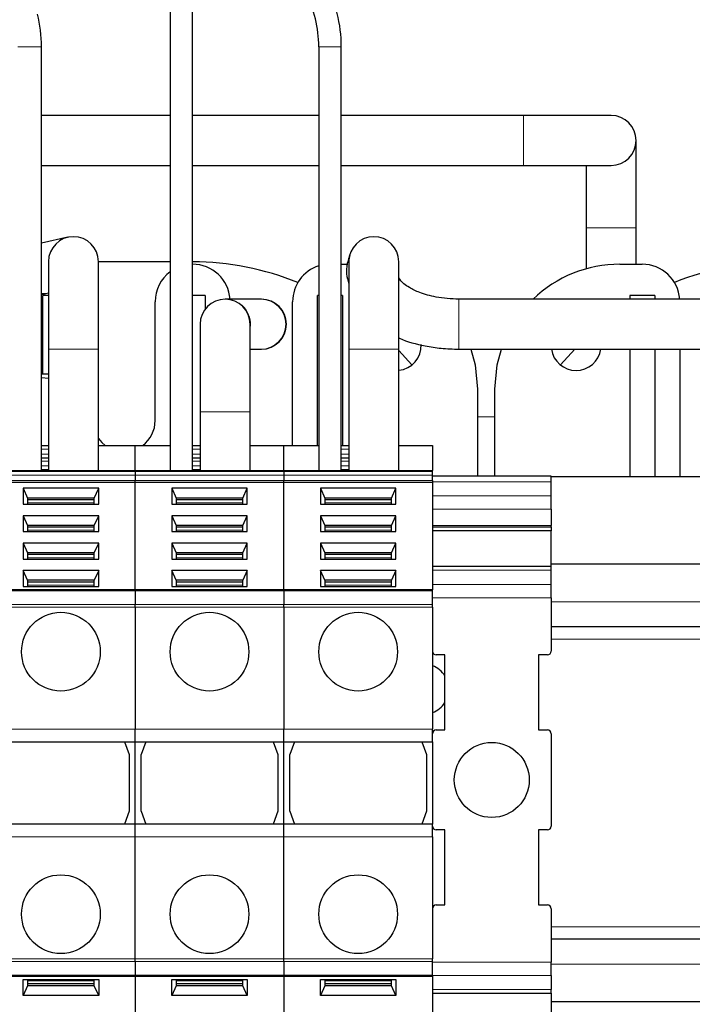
# Model space of a CAD drawing. Header units: millimetres. Extents: x 5 to 418, y -47 to 292.
# Tile 6 of 46: x 102 to 120, y 94 to 120. Entities that reach past the tile are written whole.
import ezdxf

# ---------------------------------------------------------------- set-up
doc = ezdxf.new("R2010")
doc.units = ezdxf.units.MM

msp = doc.modelspace()

# ---------------------------------------------------------------- linework, layer by layer
at = {"color": 7, "linetype": 'Continuous', "lineweight": 25}
for p, q in [((105.5871, 120.8271), (105.5871, 107.8605)), ((106.1871, 107.8605), (106.1871, 120.8271)), ((102.1538, 107.8605), (102.1538, 119.1605)), ((109.5538, 119.1605), (109.5538, 107.8605)), ((110.1538, 107.8605), (110.1538, 119.1605)), ((105.5871, 117.3271), (102.1538, 117.3271)), ((109.5538, 117.3271), (106.1871, 117.3271)), ((115.0205, 117.3271), (110.1538, 117.3271)), ((117.3538, 117.3271), (115.0205, 117.3271)), ((118.0205, 114.3271), (118.0205, 116.6605)), ((102.1538, 115.9938), (105.5871, 115.9938)), ((106.1871, 115.9938), (109.5538, 115.9938)), ((110.1538, 115.9938), (115.0205, 115.9938)), ((115.0205, 115.9938), (117.3538, 115.9938)), ((116.6871, 115.9938), (116.6871, 114.3271)), ((116.6871, 114.3271), (116.6871, 113.2367)), ((118.0205, 113.3605), (118.0205, 114.3271)), ((102.8599, 114.0781), (102.1538, 113.922)), ((102.3371, 113.4271), (102.3371, 111.0938)), ((103.6705, 111.0938), (103.6705, 113.4271)), ((105.5871, 113.4271), (103.6705, 113.4271)), ((110.3538, 113.4271), (110.3538, 111.0938)), ((111.6871, 111.0938), (111.6871, 113.4271)), ((110.1538, 113.3605), (110.3255, 113.3605)), ((117.5871, 113.3605), (118.1871, 113.3605)), ((102.1538, 112.5565), (102.2651, 112.5811)), ((102.3371, 112.5271), (102.1871, 112.5271)), ((102.1871, 110.4271), (102.1871, 112.5271)), ((102.2651, 112.5811), (102.3371, 112.597)), ((106.5205, 112.5271), (106.1871, 112.5271)), ((106.5205, 112.5271), (106.5205, 112.1605)), ((107.066, 112.4271), (107.0538, 112.4271)), ((108.0083, 112.4271), (107.066, 112.4271)), ((108.0205, 112.4271), (108.0083, 112.4271)), ((109.5538, 112.5271), (109.5205, 112.5271)), ((109.5205, 108.5271), (109.5205, 112.5271)), ((110.1871, 112.5271), (110.1538, 112.5271)), ((110.1871, 112.5271), (110.1871, 108.5271)), ((129.9371, 112.4271), (113.2919, 112.4271)), ((117.8538, 112.5271), (117.8538, 112.4271)), ((118.5205, 112.5271), (117.8538, 112.5271)), ((118.5205, 112.5271), (118.5205, 112.4271)), ((105.1871, 109.1938), (105.1871, 112.3605)), ((108.8538, 108.5271), (108.8538, 112.3605)), ((106.3871, 111.7605), (106.3871, 109.4271)), ((107.7205, 109.4271), (107.7205, 111.7605)), ((102.3371, 111.0938), (102.3371, 107.8605)), ((103.6705, 107.8605), (103.6705, 111.0938)), ((107.7205, 111.0938), (108.0083, 111.0938)), ((108.0083, 111.0938), (108.0205, 111.0938)), ((110.3538, 111.0938), (110.3538, 107.8605)), ((111.6871, 107.8605), (111.6871, 111.0938)), ((112.0372, 110.6734), (111.6871, 111.0619)), ((113.2919, 111.0938), (126.0205, 111.0938)), ((116.3847, 111.0938), (116.0038, 110.6734)), ((117.8538, 111.0938), (117.8538, 107.6938)), ((118.5205, 111.0938), (118.5205, 107.6938)), ((119.1871, 111.0938), (119.1871, 107.6938)), ((102.3371, 110.4271), (102.1538, 110.4271)), ((102.1538, 110.3363), (102.3371, 110.3209)), ((113.7871, 110.0271), (113.7871, 107.7072)), ((114.2538, 107.7072), (114.2538, 110.0271)), ((106.3871, 109.4271), (106.3871, 107.8605)), ((107.7205, 107.8605), (107.7205, 109.4271)), ((102.1538, 108.5271), (102.3371, 108.5271)), ((103.6705, 108.5271), (104.6538, 108.5271)), ((103.6705, 107.9402), (103.6705, 108.4786)), ((104.6538, 108.5271), (105.5871, 108.5271)), ((104.6538, 107.8605), (104.6538, 108.5271)), ((106.1871, 108.5271), (106.3871, 108.5271)), ((107.7205, 108.5271), (108.6205, 108.5271)), ((108.6205, 108.5271), (109.5538, 108.5271)), ((108.6205, 107.8605), (108.6205, 108.5271)), ((110.1538, 108.5271), (110.3538, 108.5271)), ((111.6871, 108.5271), (112.5871, 108.5271)), ((112.5871, 108.5271), (112.5871, 107.8605)), ((102.1538, 108.1938), (102.3371, 108.1938)), ((106.1871, 108.1938), (106.3871, 108.1938)), ((110.1538, 108.1938), (110.3538, 108.1938)), ((100.6871, 107.8605), (104.6538, 107.8605)), ((102.3371, 107.8771), (102.1538, 107.8771)), ((104.6538, 107.8605), (108.6205, 107.8605)), ((104.6538, 107.8312), (104.6538, 107.8605)), ((104.6538, 107.8312), (104.6538, 107.7377)), ((104.6538, 107.7377), (104.6538, 107.5962)), ((106.3871, 107.8771), (106.1871, 107.8771)), ((108.6205, 107.8605), (112.5871, 107.8605)), ((108.6205, 107.8312), (108.6205, 107.8605)), ((108.6205, 107.8312), (108.6205, 107.7377)), ((108.6205, 107.7377), (108.6205, 107.5962)), ((110.3538, 107.8771), (110.1538, 107.8771)), ((112.5871, 107.8312), (112.5871, 107.8605)), ((112.5871, 107.7377), (112.5871, 107.8312)), ((112.5871, 107.5962), (112.5871, 107.7377)), ((115.7538, 107.7072), (112.5871, 107.7072)), ((115.7538, 107.5608), (115.7538, 107.7072)), ((129.9371, 107.6938), (115.7538, 107.6938)), ((100.6871, 107.5491), (104.6538, 107.5491)), ((104.6538, 107.5491), (104.6538, 107.5962)), ((104.6538, 107.5491), (108.6205, 107.5491)), ((104.6538, 104.6792), (104.6538, 107.5491)), ((108.6205, 107.5491), (108.6205, 107.5962)), ((108.6205, 107.5491), (112.5871, 107.5491)), ((108.6205, 104.6792), (108.6205, 107.5491)), ((112.5871, 107.5962), (112.5871, 107.5491)), ((112.5871, 107.5491), (112.5871, 104.6792)), ((115.7538, 107.1835), (115.7538, 107.5608)), ((103.6787, 107.384), (101.6622, 107.384)), ((101.6622, 107.384), (101.6622, 106.9599)), ((101.6622, 107.384), (101.7788, 107.1248)), ((101.7788, 107.1248), (101.7788, 106.9599)), ((103.5621, 107.1248), (101.7788, 107.1248)), ((103.5621, 107.1248), (103.6787, 107.384)), ((103.5621, 106.9599), (103.5621, 107.1248)), ((103.6787, 106.9599), (103.6787, 107.384)), ((107.6454, 107.384), (105.6289, 107.384)), ((105.6289, 107.384), (105.6289, 106.9599)), ((105.6289, 107.384), (105.7455, 107.1248)), ((105.7455, 107.1248), (105.7455, 106.9599)), ((107.5288, 107.1248), (105.7455, 107.1248)), ((107.5288, 107.1248), (107.6454, 107.384)), ((107.5288, 106.9599), (107.5288, 107.1248)), ((107.6454, 106.9599), (107.6454, 107.384)), ((111.6121, 107.384), (109.5956, 107.384)), ((109.5956, 107.384), (109.5956, 106.9599)), ((109.5956, 107.384), (109.7121, 107.1248)), ((109.7121, 107.1248), (109.7121, 106.9599)), ((111.4955, 107.1248), (109.7121, 107.1248)), ((111.4955, 107.1248), (111.6121, 107.384)), ((111.4955, 106.9599), (111.4955, 107.1248)), ((111.6121, 106.9599), (111.6121, 107.384)), ((115.7538, 106.8268), (115.7538, 107.1835)), ((101.6622, 106.9599), (103.6787, 106.9599)), ((103.5621, 107.0777), (101.7788, 107.0777)), ((105.6289, 106.9599), (107.6454, 106.9599)), ((107.5288, 107.0777), (105.7455, 107.0777)), ((109.5956, 106.9599), (111.6121, 106.9599)), ((111.4955, 107.0777), (109.7121, 107.0777)), ((103.6787, 106.6534), (101.6622, 106.6534)), ((101.6622, 106.6534), (101.6622, 106.2292)), ((101.6622, 106.6534), (101.7788, 106.3942)), ((103.5621, 106.3942), (103.6787, 106.6534)), ((103.6787, 106.2292), (103.6787, 106.6534)), ((107.6454, 106.6534), (105.6289, 106.6534)), ((105.6289, 106.6534), (105.6289, 106.2292)), ((105.6289, 106.6534), (105.7455, 106.3942)), ((107.5288, 106.3942), (107.6454, 106.6534)), ((107.6454, 106.2292), (107.6454, 106.6534)), ((111.6121, 106.6534), (109.5956, 106.6534)), ((109.5956, 106.6534), (109.5956, 106.2292)), ((109.5956, 106.6534), (109.7121, 106.3942)), ((111.4955, 106.3942), (111.6121, 106.6534)), ((111.6121, 106.2292), (111.6121, 106.6534)), ((115.7538, 106.8268), (115.7538, 106.3963)), ((101.7788, 106.3942), (101.7788, 106.2292)), ((103.5621, 106.3942), (101.7788, 106.3942)), ((103.5621, 106.347), (101.7788, 106.347)), ((103.5621, 106.2292), (103.5621, 106.3942)), ((105.7455, 106.3942), (105.7455, 106.2292)), ((107.5288, 106.3942), (105.7455, 106.3942)), ((107.5288, 106.347), (105.7455, 106.347)), ((107.5288, 106.2292), (107.5288, 106.3942)), ((109.7121, 106.3942), (109.7121, 106.2292)), ((111.4955, 106.3942), (109.7121, 106.3942)), ((111.4955, 106.347), (109.7121, 106.347)), ((111.4955, 106.2292), (111.4955, 106.3942)), ((112.5871, 106.3602), (115.7538, 106.3602)), ((115.7538, 106.3602), (115.7538, 106.3963)), ((115.7538, 106.3602), (115.7538, 106.2524)), ((101.6622, 106.2292), (103.6787, 106.2292)), ((105.6289, 106.2292), (107.6454, 106.2292)), ((109.5956, 106.2292), (111.6121, 106.2292)), ((115.7538, 106.2524), (112.5871, 106.2524)), ((115.7538, 105.2953), (115.7538, 106.2524)), ((103.6787, 105.9227), (101.6622, 105.9227)), ((101.6622, 105.9227), (101.6622, 105.4985)), ((101.6622, 105.9227), (101.7788, 105.6635)), ((103.5621, 105.6635), (103.6787, 105.9227)), ((103.6787, 105.4985), (103.6787, 105.9227)), ((107.6454, 105.9227), (105.6289, 105.9227)), ((105.6289, 105.9227), (105.6289, 105.4985)), ((105.6289, 105.9227), (105.7455, 105.6635)), ((107.5288, 105.6635), (107.6454, 105.9227)), ((107.6454, 105.4985), (107.6454, 105.9227)), ((111.6121, 105.9227), (109.5956, 105.9227)), ((109.5956, 105.9227), (109.5956, 105.4985)), ((109.5956, 105.9227), (109.7121, 105.6635)), ((111.4955, 105.6635), (111.6121, 105.9227)), ((111.6121, 105.4985), (111.6121, 105.9227)), ((101.7788, 105.6635), (101.7788, 105.4985)), ((103.5621, 105.6635), (101.7788, 105.6635)), ((103.5621, 105.6163), (101.7788, 105.6163)), ((103.5621, 105.4985), (103.5621, 105.6635)), ((105.7455, 105.6635), (105.7455, 105.4985)), ((107.5288, 105.6635), (105.7455, 105.6635)), ((107.5288, 105.6163), (105.7455, 105.6163)), ((107.5288, 105.4985), (107.5288, 105.6635)), ((109.7121, 105.6635), (109.7121, 105.4985)), ((111.4955, 105.6635), (109.7121, 105.6635)), ((111.4955, 105.6163), (109.7121, 105.6163)), ((111.4955, 105.4985), (111.4955, 105.6635)), ((101.6622, 105.4985), (103.6787, 105.4985)), ((105.6289, 105.4985), (107.6454, 105.4985)), ((109.5956, 105.4985), (111.6121, 105.4985)), ((115.7538, 105.2953), (112.5871, 105.2953)), ((125.6871, 105.3605), (115.7538, 105.3605)), ((115.7538, 105.1977), (115.7538, 105.2953)), ((103.6787, 105.192), (101.6622, 105.192)), ((101.6622, 105.192), (101.6622, 104.7679)), ((101.7788, 104.9328), (101.6622, 105.192)), ((103.6787, 105.192), (103.5621, 104.9328)), ((103.6787, 104.7679), (103.6787, 105.192)), ((107.6454, 105.192), (105.6289, 105.192)), ((105.6289, 105.192), (105.6289, 104.7679)), ((105.7455, 104.9328), (105.6289, 105.192)), ((107.6454, 105.192), (107.5288, 104.9328)), ((107.6454, 104.7679), (107.6454, 105.192)), ((111.6121, 105.192), (109.5956, 105.192)), ((109.5956, 105.192), (109.5956, 104.7679)), ((109.7121, 104.9328), (109.5956, 105.192)), ((111.6121, 105.192), (111.4955, 104.9328)), ((111.6121, 104.7679), (111.6121, 105.192)), ((115.7538, 104.8203), (115.7538, 105.1977)), ((101.6622, 104.7679), (103.6787, 104.7679)), ((101.7788, 104.9328), (101.7788, 104.7679)), ((103.5621, 104.9328), (101.7788, 104.9328)), ((103.5621, 104.8857), (101.7788, 104.8857)), ((103.5621, 104.7679), (103.5621, 104.9328)), ((105.6289, 104.7679), (107.6454, 104.7679)), ((105.7455, 104.9328), (105.7455, 104.7679)), ((107.5288, 104.9328), (105.7455, 104.9328)), ((107.5288, 104.8857), (105.7455, 104.8857)), ((107.5288, 104.7679), (107.5288, 104.9328)), ((109.5956, 104.7679), (111.6121, 104.7679)), ((109.7121, 104.9328), (109.7121, 104.7679)), ((111.4955, 104.9328), (109.7121, 104.9328)), ((111.4955, 104.8857), (109.7121, 104.8857)), ((111.4955, 104.7679), (111.4955, 104.9328)), ((115.7538, 104.4668), (115.7538, 104.8203)), ((104.6538, 104.6792), (100.6871, 104.6792)), ((108.6205, 104.6792), (104.6538, 104.6792)), ((104.6538, 104.6792), (104.6538, 104.65)), ((104.6538, 104.65), (104.6538, 104.2898)), ((112.5871, 104.6792), (108.6205, 104.6792)), ((108.6205, 104.6792), (108.6205, 104.65)), ((108.6205, 104.65), (108.6205, 104.2898)), ((112.5871, 104.65), (112.5871, 104.6792)), ((112.5871, 104.2898), (112.5871, 104.65)), ((104.6538, 104.219), (104.6538, 104.2898)), ((108.6205, 104.219), (108.6205, 104.2898)), ((112.5871, 104.219), (112.5871, 104.2898)), ((115.7538, 104.4668), (115.7538, 103.0406)), ((104.6538, 104.219), (104.6538, 100.9605)), ((108.6205, 104.219), (108.6205, 100.9605)), ((112.5871, 104.219), (112.5871, 100.9605)), ((125.6871, 103.6938), (115.7538, 103.6938)), ((112.9205, 102.9406), (112.6871, 102.9406)), ((112.9205, 100.9406), (112.9205, 102.9406)), ((115.6538, 102.9406), (115.4205, 102.9406)), ((115.4205, 102.9406), (115.4205, 100.9406)), ((104.6538, 100.6271), (104.6538, 100.9605)), ((108.6205, 100.6271), (108.6205, 100.9605)), ((112.5871, 100.6271), (112.5871, 100.9605)), ((112.6871, 100.9406), (112.9205, 100.9406)), ((115.4205, 100.9406), (115.6538, 100.9406)), ((115.7538, 100.8406), (115.7538, 98.3739)), ((100.6871, 100.6271), (104.6538, 100.6271)), ((104.3705, 100.6271), (104.4955, 100.2837)), ((104.6538, 100.6271), (108.6205, 100.6271)), ((104.6538, 98.4271), (104.6538, 100.6271)), ((104.9371, 100.6271), (104.8121, 100.2837)), ((108.3371, 100.6271), (108.4621, 100.2837)), ((108.6205, 100.6271), (112.5871, 100.6271)), ((108.6205, 98.4271), (108.6205, 100.6271)), ((108.9038, 100.6271), (108.7788, 100.2837)), ((112.3038, 100.6271), (112.4288, 100.2837)), ((112.5871, 100.6271), (112.5871, 98.4271)), ((104.4955, 100.2837), (104.4955, 98.7706)), ((104.8121, 98.7706), (104.8121, 100.2837)), ((108.4621, 100.2837), (108.4621, 98.7706)), ((108.7788, 98.7706), (108.7788, 100.2837)), ((112.4288, 100.2837), (112.4288, 98.7706)), ((104.4955, 98.7706), (104.3705, 98.4271)), ((104.8121, 98.7706), (104.9371, 98.4271)), ((108.4621, 98.7706), (108.3371, 98.4271)), ((108.7788, 98.7706), (108.9038, 98.4271)), ((112.4288, 98.7706), (112.3038, 98.4271)), ((104.6538, 98.4271), (100.6871, 98.4271)), ((108.6205, 98.4271), (104.6538, 98.4271)), ((104.6538, 98.0938), (104.6538, 98.4271)), ((112.5871, 98.4271), (108.6205, 98.4271)), ((108.6205, 98.0938), (108.6205, 98.4271)), ((112.5871, 98.0938), (112.5871, 98.4271)), ((112.9205, 98.2739), (112.6871, 98.2739)), ((112.9205, 96.2739), (112.9205, 98.2739)), ((115.6538, 98.2739), (115.4205, 98.2739)), ((115.4205, 98.2739), (115.4205, 96.2739)), ((104.6538, 94.8352), (104.6538, 98.0938)), ((108.6205, 94.8352), (108.6205, 98.0938)), ((112.5871, 98.0938), (112.5871, 94.8352)), ((112.6871, 96.2739), (112.9205, 96.2739)), ((115.4205, 96.2739), (115.6538, 96.2739)), ((115.7538, 96.1739), (115.7538, 94.7477)), ((125.6871, 95.3605), (115.7538, 95.3605)), ((104.6538, 94.7645), (104.6538, 94.8352)), ((108.6205, 94.7645), (108.6205, 94.8352)), ((112.5871, 94.7645), (112.5871, 94.8352)), ((104.6538, 94.7645), (104.6538, 94.4043)), ((108.6205, 94.7645), (108.6205, 94.4043)), ((112.5871, 94.4043), (112.5871, 94.7645)), ((115.7538, 94.3941), (115.7538, 94.7477)), ((100.6871, 94.375), (104.6538, 94.375)), ((101.6622, 94.2864), (103.6787, 94.2864)), ((101.6622, 93.8623), (101.6622, 94.2864)), ((101.7788, 94.2864), (101.7788, 94.1215)), ((103.5621, 94.1215), (103.5621, 94.2864)), ((103.6787, 94.2864), (103.6787, 93.8623)), ((104.6538, 94.4043), (104.6538, 94.375)), ((104.6538, 94.375), (108.6205, 94.375)), ((104.6538, 94.375), (104.6538, 91.5052)), ((105.6289, 94.2864), (107.6454, 94.2864)), ((105.6289, 93.8623), (105.6289, 94.2864)), ((105.7455, 94.2864), (105.7455, 94.1215)), ((107.5288, 94.1215), (107.5288, 94.2864)), ((107.6454, 94.2864), (107.6454, 93.8623)), ((108.6205, 94.4043), (108.6205, 94.375)), ((108.6205, 94.375), (112.5871, 94.375)), ((108.6205, 94.375), (108.6205, 91.5052)), ((109.5956, 94.2864), (111.6121, 94.2864)), ((109.5956, 93.8623), (109.5956, 94.2864)), ((109.7121, 94.2864), (109.7121, 94.1215)), ((111.4955, 94.1215), (111.4955, 94.2864)), ((111.6121, 94.2864), (111.6121, 93.8623)), ((112.5871, 94.375), (112.5871, 94.4043)), ((112.5871, 94.375), (112.5871, 91.5052)), ((115.7538, 94.3941), (115.7538, 94.0168)), ((101.7788, 94.1215), (101.6622, 93.8623)), ((103.5621, 94.1686), (101.7788, 94.1686)), ((103.5621, 94.1215), (101.7788, 94.1215)), ((103.6787, 93.8623), (103.5621, 94.1215)), ((105.7455, 94.1215), (105.6289, 93.8623)), ((107.5288, 94.1686), (105.7455, 94.1686)), ((107.5288, 94.1215), (105.7455, 94.1215)), ((107.6454, 93.8623), (107.5288, 94.1215)), ((109.7121, 94.1215), (109.5956, 93.8623)), ((111.4955, 94.1686), (109.7121, 94.1686)), ((111.4955, 94.1215), (109.7121, 94.1215)), ((111.6121, 93.8623), (111.4955, 94.1215)), ((115.7538, 93.9192), (115.7538, 94.0168)), ((103.6787, 93.8623), (101.6622, 93.8623)), ((107.6454, 93.8623), (105.6289, 93.8623)), ((111.6121, 93.8623), (109.5956, 93.8623)), ((112.5871, 93.9192), (115.7538, 93.9192)), ((115.7538, 93.9192), (115.7538, 92.962)), ((125.6871, 93.6938), (115.7538, 93.6938))]:
    msp.add_line(p, q, dxfattribs=at)
at = {"color": 7, "linetype": 'Continuous', "lineweight": 18}
for p, q in [((101.5205, 119.1605), (102.1538, 119.1605)), ((109.5538, 119.1605), (110.1538, 119.1605)), ((115.0205, 115.9938), (115.0205, 117.3271)), ((116.6871, 114.3271), (118.0205, 114.3271)), ((113.2919, 111.0938), (113.2919, 112.4271)), ((103.6705, 111.0938), (102.3371, 111.0938)), ((111.6871, 111.0938), (110.3538, 111.0938)), ((107.7205, 109.4271), (106.3871, 109.4271)), ((114.2538, 109.2938), (113.7871, 109.2938)), ((102.3371, 108.5234), (102.1538, 108.5234)), ((106.3871, 108.5234), (106.1871, 108.5234)), ((110.3538, 108.5234), (110.1538, 108.5234)), ((102.1538, 108.4268), (102.3371, 108.4268)), ((102.3371, 108.2938), (102.1538, 108.2938)), ((106.1871, 108.4268), (106.3871, 108.4268)), ((106.3871, 108.2938), (106.1871, 108.2938)), ((110.1538, 108.4268), (110.3538, 108.4268)), ((110.3538, 108.2938), (110.1538, 108.2938)), ((102.3371, 108.1112), (102.1538, 108.1112)), ((102.1538, 107.9867), (102.3371, 107.9867)), ((106.3871, 108.1112), (106.1871, 108.1112)), ((106.1871, 107.9867), (106.3871, 107.9867)), ((110.3538, 108.1112), (110.1538, 108.1112)), ((110.1538, 107.9867), (110.3538, 107.9867)), ((100.6871, 107.8312), (104.6538, 107.8312)), ((104.6538, 107.7377), (100.6871, 107.7377)), ((104.6538, 107.8312), (108.6205, 107.8312)), ((108.6205, 107.7377), (104.6538, 107.7377)), ((108.6205, 107.8312), (112.5871, 107.8312)), ((112.5871, 107.7377), (108.6205, 107.7377)), ((100.6871, 107.5962), (104.6538, 107.5962)), ((104.6538, 107.5962), (108.6205, 107.5962)), ((108.6205, 107.5962), (112.5871, 107.5962)), ((115.7538, 107.5608), (112.5871, 107.5608)), ((115.7538, 107.1835), (112.5871, 107.1835)), ((103.5621, 106.9952), (101.7788, 106.9952)), ((107.5288, 106.9952), (105.7455, 106.9952)), ((111.4955, 106.9952), (109.7121, 106.9952)), ((115.7538, 106.8268), (112.5871, 106.8268)), ((115.7538, 106.3963), (112.5871, 106.3963)), ((103.5621, 106.2645), (101.7788, 106.2645)), ((107.5288, 106.2645), (105.7455, 106.2645)), ((111.4955, 106.2645), (109.7121, 106.2645)), ((103.5621, 105.5338), (101.7788, 105.5338)), ((107.5288, 105.5338), (105.7455, 105.5338)), ((111.4955, 105.5338), (109.7121, 105.5338)), ((115.7538, 105.1977), (112.5871, 105.1977)), ((103.5621, 104.8032), (101.7788, 104.8032)), ((107.5288, 104.8032), (105.7455, 104.8032)), ((111.4955, 104.8032), (109.7121, 104.8032)), ((115.7538, 104.8203), (112.5871, 104.8203)), ((104.6538, 104.65), (100.6871, 104.65)), ((108.6205, 104.65), (104.6538, 104.65)), ((112.5871, 104.65), (108.6205, 104.65)), ((104.6538, 104.2898), (100.6871, 104.2898)), ((108.6205, 104.2898), (104.6538, 104.2898)), ((112.5871, 104.2898), (108.6205, 104.2898)), ((115.7538, 104.4668), (112.5871, 104.4668)), ((125.6871, 104.3605), (115.7538, 104.3605)), ((104.6538, 104.219), (100.6871, 104.219)), ((108.6205, 104.219), (104.6538, 104.219)), ((112.5871, 104.219), (108.6205, 104.219)), ((125.6871, 103.3605), (115.7538, 103.3605)), ((100.6871, 100.9605), (104.6538, 100.9605)), ((104.6538, 100.9605), (108.6205, 100.9605)), ((108.6205, 100.9605), (112.5871, 100.9605)), ((100.6871, 98.0938), (104.6538, 98.0938)), ((104.6538, 98.0938), (108.6205, 98.0938)), ((108.6205, 98.0938), (112.5871, 98.0938)), ((125.6871, 95.6938), (115.7538, 95.6938)), ((104.6538, 94.8352), (100.6871, 94.8352)), ((108.6205, 94.8352), (104.6538, 94.8352)), ((112.5871, 94.8352), (108.6205, 94.8352)), ((100.6871, 94.7645), (104.6538, 94.7645)), ((104.6538, 94.7645), (108.6205, 94.7645)), ((108.6205, 94.7645), (112.5871, 94.7645)), ((115.7538, 94.7477), (112.5871, 94.7477)), ((125.6871, 94.6938), (115.7538, 94.6938)), ((104.6538, 94.4043), (100.6871, 94.4043)), ((108.6205, 94.4043), (104.6538, 94.4043)), ((112.5871, 94.4043), (108.6205, 94.4043)), ((115.7538, 94.3941), (112.5871, 94.3941)), ((103.5621, 94.2511), (101.7788, 94.2511)), ((107.5288, 94.2511), (105.7455, 94.2511)), ((111.4955, 94.2511), (109.7121, 94.2511)), ((115.7538, 94.0168), (112.5871, 94.0168))]:
    msp.add_line(p, q, dxfattribs=at)
at = {"color": 7, "linetype": 'Continuous', "lineweight": 18, "flags": 128}
msp.add_lwpolyline([(102.1538, 112.5811), (102.1756, 112.5774), (102.2651, 112.5811)], dxfattribs=at)
at = {"color": 7, "linetype": 'Continuous', "lineweight": 25, "flags": 128}
for points in [[(113.6119, 111.0938), (113.7231, 110.6774), (113.7871, 110.0271)], [(114.2538, 110.0271), (114.3179, 110.6774), (114.4291, 111.0938)], [(103.6705, 108.7168), (103.7646, 108.6045), (103.8538, 108.5271)]]:
    msp.add_lwpolyline(points, dxfattribs=at)
at = {"color": 7, "linetype": 'Continuous', "lineweight": 25}
for centre, radius in [((102.6705, 103.0271), 1.05), ((106.6371, 103.0271), 1.05), ((110.6038, 103.0271), 1.05), ((114.1705, 99.6072), 1), ((102.6705, 96.0271), 1.05), ((106.6371, 96.0271), 1.05), ((110.6038, 96.0271), 1.05)]:
    msp.add_circle(centre, radius, dxfattribs=at)
for centre, radius, start, end in [((106.5205, 119.1605), 3.6333, 0, 28.24959), ((106.5205, 119.1605), 3.0333, 0, 28.24959), ((98.5038, 119.1605), 3.65, 0, 13.80651), ((117.3538, 116.6605), 0.6667, 270, 90), ((103.0038, 113.4271), 0.6667, 0, 180), ((111.0205, 113.4271), 0.6667, 0, 180), ((106.1205, 105.6938), 7.7333, 68.17806, 89.50606), ((121.9205, 105.6938), 7.7333, 90, 111.82194), ((106.1871, 112.3605), 1, 3.82255, 90), ((109.8538, 112.3605), 1, 107.4576, 180), ((117.5871, 110.0271), 3.3333, 90, 133.94552), ((118.1871, 112.3605), 1, 3.82255, 90), ((106.1871, 112.3605), 1, 126.8699, 180), ((107.0538, 111.7605), 0.6667, 0, 180), ((108.0205, 111.7605), 0.6667, 270, 90), ((111.6205, 111.1938), 0.6667, 275.73917, 1.92831), ((116.4205, 111.1938), 0.6667, 188.62693, 351.37307), ((104.3538, 109.1938), 0.8333, 306.8699, 0), ((112.6871, 103.0406), 0.1, 180, 270), ((115.6538, 103.0406), 0.1, 270, 0), ((112.3538, 102.0271), 0.6667, 31.78833, 69.51268), ((112.3538, 102.0271), 0.6667, 290.48732, 328.21167), ((112.6871, 100.8406), 0.1, 90, 180), ((115.6538, 100.8406), 0.1, 0, 90), ((112.6871, 98.3739), 0.1, 180, 270), ((115.6538, 98.3739), 0.1, 270, 0), ((112.6871, 96.1739), 0.1, 90, 180), ((115.6538, 96.1739), 0.1, 0, 90)]:
    msp.add_arc(centre, radius, start, end, dxfattribs=at)
at = {"color": 7, "linetype": 'Continuous', "lineweight": 18}
for centre, radius, start, end in [((107.063, 111.762), 0.6651, 351.3074, 89.73538), ((108.005, 111.7605), 0.6667, 270.28324, 89.71676)]:
    msp.add_arc(centre, radius, start, end, dxfattribs=at)
at = {"color": 7, "linetype": 'Continuous', "lineweight": 25}
for points, knots in [([(110.3807, 113.5899), (110.3661, 113.5497), (110.3067, 113.3864), (110.2692, 113.1294), (110.328, 112.9208), (110.3538, 112.8293)], [0, 0, 0, 0, 0.1546687, 0.6291246, 1, 1, 1, 1]), ([(113.2919, 112.4271), (113.0836, 112.4382), (112.707, 112.4581), (112.2637, 112.5885), (111.9863, 112.721), (111.7719, 112.8667), (111.7201, 112.9454), (111.6871, 112.9955)], [0, 0, 0, 0, 0.2731428, 0.4939818, 0.6643908, 0.7864623, 1, 1, 1, 1]), ([(111.6871, 111.3974), (111.6939, 111.394), (111.8995, 111.2898), (112.2897, 111.1964), (112.8285, 111.1068), (113.1331, 111.0983), (113.2919, 111.0938)], [0, 0, 0, 0, 0.0150614, 0.4601091, 0.7185047, 1, 1, 1, 1])]:
    msp.add_open_spline(points, degree=3, knots=knots, dxfattribs=at)

doc.saveas('drawing.dxf')
